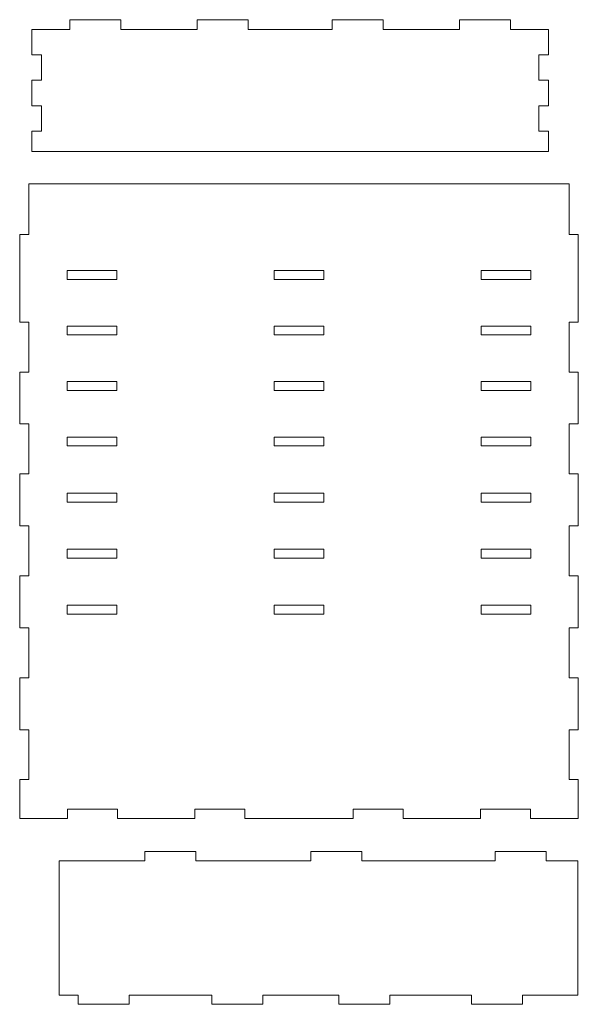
# Model space of a CAD drawing. Header units: millimetres. Extents: x -405 to 483, y -362 to 281.
# Tile 3 of 9: x -196 to 6, y -75 to 281. Entities that reach past the tile are written whole.
import ezdxf

# ---------------------------------------------------------------- set-up
doc = ezdxf.new("R2010")
doc.units = ezdxf.units.MM
doc.header["$MEASUREMENT"] = 0
doc.layers.add('Layer 1', color=7, linetype='Continuous')

msp = doc.modelspace()

# ---------------------------------------------------------------- linework, layer by layer
at = {"layer": 'Layer 1', "lineweight": 9}
for points, knots in [([(-191.7294, 277.5097), (-191.7294, 277.5097), (-177.925, 277.5097), (-177.925, 277.5097), (-177.925, 277.5097), (-177.925, 281.0068), (-177.925, 281.0068), (-177.925, 281.0068), (-159.5192, 281.0068), (-159.5192, 281.0068), (-159.5192, 281.0068), (-159.5192, 277.5097), (-159.5192, 277.5097), (-159.5192, 277.5097), (-131.9105, 277.5097), (-131.9105, 277.5097), (-131.9105, 277.5097), (-131.9105, 281.0068), (-131.9105, 281.0068), (-131.9105, 281.0068), (-113.5047, 281.0068), (-113.5047, 281.0068), (-113.5047, 281.0068), (-113.5047, 277.5097), (-113.5047, 277.5097), (-113.5047, 277.5097), (-83.1352, 277.5097), (-83.1352, 277.5097), (-83.1352, 277.5097), (-83.1352, 281.0068), (-83.1352, 281.0068), (-83.1352, 281.0068), (-64.7294, 281.0068), (-64.7294, 281.0068), (-64.7294, 281.0068), (-64.7294, 277.5097), (-64.7294, 277.5097), (-64.7294, 277.5097), (-37.1207, 277.5097), (-37.1207, 277.5097), (-37.1207, 277.5097), (-37.1207, 281.0068), (-37.1207, 281.0068), (-37.1207, 281.0068), (-18.7149, 281.0068), (-18.7149, 281.0068), (-18.7149, 281.0068), (-18.7149, 277.5097), (-18.7149, 277.5097), (-18.7149, 277.5097), (-4.9105, 277.5097), (-4.9105, 277.5097), (-4.9105, 277.5097), (-4.9105, 268.3068), (-4.9105, 268.3068), (-4.9105, 268.3068), (-8.4076, 268.3068), (-8.4076, 268.3068), (-8.4076, 268.3068), (-8.4076, 259.1039), (-8.4076, 259.1039), (-8.4076, 259.1039), (-4.9105, 259.1039), (-4.9105, 259.1039), (-4.9105, 259.1039), (-4.9105, 249.901), (-4.9105, 249.901), (-4.9105, 249.901), (-8.4076, 249.901), (-8.4076, 249.901), (-8.4076, 249.901), (-8.4076, 240.6981), (-8.4076, 240.6981), (-8.4076, 240.6981), (-4.9105, 240.6981), (-4.9105, 240.6981), (-4.9105, 240.6981), (-4.9105, 233.3358), (-4.9105, 233.3358), (-4.9105, 233.3358), (-191.7294, 233.3358), (-191.7294, 233.3358), (-191.7294, 233.3358), (-191.7294, 240.6981), (-191.7294, 240.6981), (-191.7294, 240.6981), (-188.2323, 240.6981), (-188.2323, 240.6981), (-188.2323, 240.6981), (-188.2323, 249.901), (-188.2323, 249.901), (-188.2323, 249.901), (-191.7294, 249.901), (-191.7294, 249.901), (-191.7294, 249.901), (-191.7294, 259.1039), (-191.7294, 259.1039), (-191.7294, 259.1039), (-188.2323, 259.1039), (-188.2323, 259.1039), (-188.2323, 259.1039), (-188.2323, 268.3068), (-188.2323, 268.3068), (-188.2323, 268.3068), (-191.7294, 268.3068), (-191.7294, 268.3068), (-191.7294, 268.3068), (-191.7294, 277.5097), (-191.7294, 277.5097)], [0, 0, 0, 0, 0.02777778, 0.02777778, 0.02777778, 0.05555556, 0.05555556, 0.05555556, 0.08333333, 0.08333333, 0.08333333, 0.11111111, 0.11111111, 0.11111111, 0.13888889, 0.13888889, 0.13888889, 0.16666667, 0.16666667, 0.16666667, 0.19444444, 0.19444444, 0.19444444, 0.22222222, 0.22222222, 0.22222222, 0.25, 0.25, 0.25, 0.27777778, 0.27777778, 0.27777778, 0.30555556, 0.30555556, 0.30555556, 0.33333333, 0.33333333, 0.33333333, 0.36111111, 0.36111111, 0.36111111, 0.38888889, 0.38888889, 0.38888889, 0.41666667, 0.41666667, 0.41666667, 0.44444444, 0.44444444, 0.44444444, 0.47222222, 0.47222222, 0.47222222, 0.5, 0.5, 0.5, 0.52777778, 0.52777778, 0.52777778, 0.55555556, 0.55555556, 0.55555556, 0.58333333, 0.58333333, 0.58333333, 0.61111111, 0.61111111, 0.61111111, 0.63888889, 0.63888889, 0.63888889, 0.66666667, 0.66666667, 0.66666667, 0.69444444, 0.69444444, 0.69444444, 0.72222222, 0.72222222, 0.72222222, 0.75, 0.75, 0.75, 0.77777778, 0.77777778, 0.77777778, 0.80555556, 0.80555556, 0.80555556, 0.83333333, 0.83333333, 0.83333333, 0.86111111, 0.86111111, 0.86111111, 0.88888889, 0.88888889, 0.88888889, 0.91666667, 0.91666667, 0.91666667, 0.94444444, 0.94444444, 0.94444444, 0.97222222, 0.97222222, 0.97222222, 1, 1, 1, 1]), ([(-192.7745, 221.6534), (-192.7745, 221.6534), (2.4945, 221.6534), (2.4945, 221.6534), (2.4945, 221.6534), (2.4945, 203.4318), (2.4945, 203.4318), (2.4945, 203.4318), (5.8075, 203.4318), (5.8075, 203.4318), (5.8075, 203.4318), (5.8075, 171.76), (5.8075, 171.76), (5.8075, 171.76), (2.4945, 171.76), (2.4945, 171.76), (2.4945, 171.76), (2.4945, 153.7225), (2.4945, 153.7225), (2.4945, 153.7225), (5.8075, 153.7225), (5.8075, 153.7225), (5.8075, 153.7225), (5.8075, 134.9486), (5.8075, 134.9486), (5.8075, 134.9486), (2.4945, 134.9486), (2.4945, 134.9486), (2.4945, 134.9486), (2.4945, 116.9109), (2.4945, 116.9109), (2.4945, 116.9109), (5.8075, 116.9109), (5.8075, 116.9109), (5.8075, 116.9109), (5.8075, 98.137), (5.8075, 98.137), (5.8075, 98.137), (2.4945, 98.137), (2.4945, 98.137), (2.4945, 98.137), (2.4945, 80.0993), (2.4945, 80.0993), (2.4945, 80.0993), (5.8075, 80.0993), (5.8075, 80.0993), (5.8075, 80.0993), (5.8075, 61.3254), (5.8075, 61.3254), (5.8075, 61.3254), (2.4945, 61.3254), (2.4945, 61.3254), (2.4945, 61.3254), (2.4945, 43.2877), (2.4945, 43.2877), (2.4945, 43.2877), (5.8075, 43.2877), (5.8075, 43.2877), (5.8075, 43.2877), (5.8075, 24.5138), (5.8075, 24.5138), (5.8075, 24.5138), (2.4945, 24.5138), (2.4945, 24.5138), (2.4945, 24.5138), (2.4945, 6.4762), (2.4945, 6.4762), (2.4945, 6.4762), (5.8075, 6.4762), (5.8075, 6.4762), (5.8075, 6.4762), (5.8075, -7.5123), (5.8075, -7.5123), (5.8075, -7.5123), (2.4945, -7.5123), (2.4945, -7.5123), (2.4945, -7.5123), (-11.5169, -7.5123), (-11.5169, -7.5123), (-11.5169, -7.5123), (-11.5169, -4.1992), (-11.5169, -4.1992), (-11.5169, -4.1992), (-29.5086, -4.1992), (-29.5086, -4.1992), (-29.5086, -4.1992), (-29.5086, -7.5123), (-29.5086, -7.5123), (-29.5086, -7.5123), (-57.5314, -7.5123), (-57.5314, -7.5123), (-57.5314, -7.5123), (-57.5314, -4.1992), (-57.5314, -4.1992), (-57.5314, -4.1992), (-75.5231, -4.1992), (-75.5231, -4.1992), (-75.5231, -4.1992), (-75.5231, -7.5123), (-75.5231, -7.5123), (-75.5231, -7.5123), (-114.7569, -7.5123), (-114.7569, -7.5123), (-114.7569, -7.5123), (-114.7569, -4.1992), (-114.7569, -4.1992), (-114.7569, -4.1992), (-132.7486, -4.1992), (-132.7486, -4.1992), (-132.7486, -4.1992), (-132.7486, -7.5123), (-132.7486, -7.5123), (-132.7486, -7.5123), (-160.7714, -7.5123), (-160.7714, -7.5123), (-160.7714, -7.5123), (-160.7714, -4.1992), (-160.7714, -4.1992), (-160.7714, -4.1992), (-178.763, -4.1992), (-178.763, -4.1992), (-178.763, -4.1992), (-178.763, -7.5123), (-178.763, -7.5123), (-178.763, -7.5123), (-192.7745, -7.5123), (-192.7745, -7.5123), (-192.7745, -7.5123), (-196.0875, -7.5123), (-196.0875, -7.5123), (-196.0875, -7.5123), (-196.0875, 6.4762), (-196.0875, 6.4762), (-196.0875, 6.4762), (-192.7745, 6.4762), (-192.7745, 6.4762), (-192.7745, 6.4762), (-192.7745, 24.5138), (-192.7745, 24.5138), (-192.7745, 24.5138), (-196.0875, 24.5138), (-196.0875, 24.5138), (-196.0875, 24.5138), (-196.0875, 43.2877), (-196.0875, 43.2877), (-196.0875, 43.2877), (-192.7745, 43.2877), (-192.7745, 43.2877), (-192.7745, 43.2877), (-192.7745, 61.3254), (-192.7745, 61.3254), (-192.7745, 61.3254), (-196.0875, 61.3254), (-196.0875, 61.3254), (-196.0875, 61.3254), (-196.0875, 80.0993), (-196.0875, 80.0993), (-196.0875, 80.0993), (-192.7745, 80.0993), (-192.7745, 80.0993), (-192.7745, 80.0993), (-192.7745, 98.137), (-192.7745, 98.137), (-192.7745, 98.137), (-196.0875, 98.137), (-196.0875, 98.137), (-196.0875, 98.137), (-196.0875, 116.9109), (-196.0875, 116.9109), (-196.0875, 116.9109), (-192.7745, 116.9109), (-192.7745, 116.9109), (-192.7745, 116.9109), (-192.7745, 134.9486), (-192.7745, 134.9486), (-192.7745, 134.9486), (-196.0875, 134.9486), (-196.0875, 134.9486), (-196.0875, 134.9486), (-196.0875, 153.7225), (-196.0875, 153.7225), (-196.0875, 153.7225), (-192.7745, 153.7225), (-192.7745, 153.7225), (-192.7745, 153.7225), (-192.7745, 171.76), (-192.7745, 171.76), (-192.7745, 171.76), (-196.0875, 171.76), (-196.0875, 171.76), (-196.0875, 171.76), (-196.0875, 203.4318), (-196.0875, 203.4318), (-196.0875, 203.4318), (-192.7745, 203.4318), (-192.7745, 203.4318), (-192.7745, 203.4318), (-192.7745, 221.6534), (-192.7745, 221.6534)], [0, 0, 0, 0, 0.01515152, 0.01515152, 0.01515152, 0.03030303, 0.03030303, 0.03030303, 0.04545455, 0.04545455, 0.04545455, 0.06060606, 0.06060606, 0.06060606, 0.07575758, 0.07575758, 0.07575758, 0.09090909, 0.09090909, 0.09090909, 0.10606061, 0.10606061, 0.10606061, 0.12121212, 0.12121212, 0.12121212, 0.13636364, 0.13636364, 0.13636364, 0.15151515, 0.15151515, 0.15151515, 0.16666667, 0.16666667, 0.16666667, 0.18181818, 0.18181818, 0.18181818, 0.1969697, 0.1969697, 0.1969697, 0.21212121, 0.21212121, 0.21212121, 0.22727273, 0.22727273, 0.22727273, 0.24242424, 0.24242424, 0.24242424, 0.25757576, 0.25757576, 0.25757576, 0.27272727, 0.27272727, 0.27272727, 0.28787879, 0.28787879, 0.28787879, 0.3030303, 0.3030303, 0.3030303, 0.31818182, 0.31818182, 0.31818182, 0.33333333, 0.33333333, 0.33333333, 0.34848485, 0.34848485, 0.34848485, 0.36363636, 0.36363636, 0.36363636, 0.37878788, 0.37878788, 0.37878788, 0.39393939, 0.39393939, 0.39393939, 0.40909091, 0.40909091, 0.40909091, 0.42424242, 0.42424242, 0.42424242, 0.43939394, 0.43939394, 0.43939394, 0.45454545, 0.45454545, 0.45454545, 0.46969697, 0.46969697, 0.46969697, 0.48484848, 0.48484848, 0.48484848, 0.5, 0.5, 0.5, 0.51515152, 0.51515152, 0.51515152, 0.53030303, 0.53030303, 0.53030303, 0.54545455, 0.54545455, 0.54545455, 0.56060606, 0.56060606, 0.56060606, 0.57575758, 0.57575758, 0.57575758, 0.59090909, 0.59090909, 0.59090909, 0.60606061, 0.60606061, 0.60606061, 0.62121212, 0.62121212, 0.62121212, 0.63636364, 0.63636364, 0.63636364, 0.65151515, 0.65151515, 0.65151515, 0.66666667, 0.66666667, 0.66666667, 0.68181818, 0.68181818, 0.68181818, 0.6969697, 0.6969697, 0.6969697, 0.71212121, 0.71212121, 0.71212121, 0.72727273, 0.72727273, 0.72727273, 0.74242424, 0.74242424, 0.74242424, 0.75757576, 0.75757576, 0.75757576, 0.77272727, 0.77272727, 0.77272727, 0.78787879, 0.78787879, 0.78787879, 0.8030303, 0.8030303, 0.8030303, 0.81818182, 0.81818182, 0.81818182, 0.83333333, 0.83333333, 0.83333333, 0.84848485, 0.84848485, 0.84848485, 0.86363636, 0.86363636, 0.86363636, 0.87878788, 0.87878788, 0.87878788, 0.89393939, 0.89393939, 0.89393939, 0.90909091, 0.90909091, 0.90909091, 0.92424242, 0.92424242, 0.92424242, 0.93939394, 0.93939394, 0.93939394, 0.95454545, 0.95454545, 0.95454545, 0.96969697, 0.96969697, 0.96969697, 0.98484848, 0.98484848, 0.98484848, 1, 1, 1, 1]), ([(-178.9701, 187.1981), (-178.9701, 187.1981), (-178.9701, 190.3731), (-178.9701, 190.3731), (-178.9701, 190.3731), (-160.9784, 190.3731), (-160.9784, 190.3731), (-160.9784, 190.3731), (-160.9784, 187.1981), (-160.9784, 187.1981), (-160.9784, 187.1981), (-178.9701, 187.1981), (-178.9701, 187.1981)], [0, 0, 0, 0, 0.25, 0.25, 0.25, 0.5, 0.5, 0.5, 0.75, 0.75, 0.75, 1, 1, 1, 1]), ([(-104.1358, 187.1981), (-104.1358, 187.1981), (-104.1358, 190.3731), (-104.1358, 190.3731), (-104.1358, 190.3731), (-86.1442, 190.3731), (-86.1442, 190.3731), (-86.1442, 190.3731), (-86.1442, 187.1981), (-86.1442, 187.1981), (-86.1442, 187.1981), (-104.1358, 187.1981), (-104.1358, 187.1981)], [0, 0, 0, 0, 0.25, 0.25, 0.25, 0.5, 0.5, 0.5, 0.75, 0.75, 0.75, 1, 1, 1, 1]), ([(-29.3015, 187.1981), (-29.3015, 187.1981), (-29.3015, 190.3731), (-29.3015, 190.3731), (-29.3015, 190.3731), (-11.3099, 190.3731), (-11.3099, 190.3731), (-11.3099, 190.3731), (-11.3099, 187.1981), (-11.3099, 187.1981), (-11.3099, 187.1981), (-29.3015, 187.1981), (-29.3015, 187.1981)], [0, 0, 0, 0, 0.25, 0.25, 0.25, 0.5, 0.5, 0.5, 0.75, 0.75, 0.75, 1, 1, 1, 1]), ([(-178.9701, 167.1358), (-178.9701, 167.1358), (-178.9701, 170.3108), (-178.9701, 170.3108), (-178.9701, 170.3108), (-160.9784, 170.3108), (-160.9784, 170.3108), (-160.9784, 170.3108), (-160.9784, 167.1358), (-160.9784, 167.1358), (-160.9784, 167.1358), (-178.9701, 167.1358), (-178.9701, 167.1358)], [0, 0, 0, 0, 0.25, 0.25, 0.25, 0.5, 0.5, 0.5, 0.75, 0.75, 0.75, 1, 1, 1, 1]), ([(-104.1358, 167.1358), (-104.1358, 167.1358), (-104.1358, 170.3108), (-104.1358, 170.3108), (-104.1358, 170.3108), (-86.1442, 170.3108), (-86.1442, 170.3108), (-86.1442, 170.3108), (-86.1442, 167.1358), (-86.1442, 167.1358), (-86.1442, 167.1358), (-104.1358, 167.1358), (-104.1358, 167.1358)], [0, 0, 0, 0, 0.25, 0.25, 0.25, 0.5, 0.5, 0.5, 0.75, 0.75, 0.75, 1, 1, 1, 1]), ([(-29.3015, 167.1358), (-29.3015, 167.1358), (-29.3015, 170.3108), (-29.3015, 170.3108), (-29.3015, 170.3108), (-11.3099, 170.3108), (-11.3099, 170.3108), (-11.3099, 170.3108), (-11.3099, 167.1358), (-11.3099, 167.1358), (-11.3099, 167.1358), (-29.3015, 167.1358), (-29.3015, 167.1358)], [0, 0, 0, 0, 0.25, 0.25, 0.25, 0.5, 0.5, 0.5, 0.75, 0.75, 0.75, 1, 1, 1, 1]), ([(-178.9701, 147.0734), (-178.9701, 147.0734), (-178.9701, 150.2484), (-178.9701, 150.2484), (-178.9701, 150.2484), (-160.9784, 150.2484), (-160.9784, 150.2484), (-160.9784, 150.2484), (-160.9784, 147.0734), (-160.9784, 147.0734), (-160.9784, 147.0734), (-178.9701, 147.0734), (-178.9701, 147.0734)], [0, 0, 0, 0, 0.25, 0.25, 0.25, 0.5, 0.5, 0.5, 0.75, 0.75, 0.75, 1, 1, 1, 1]), ([(-104.1358, 147.0734), (-104.1358, 147.0734), (-104.1358, 150.2484), (-104.1358, 150.2484), (-104.1358, 150.2484), (-86.1442, 150.2484), (-86.1442, 150.2484), (-86.1442, 150.2484), (-86.1442, 147.0734), (-86.1442, 147.0734), (-86.1442, 147.0734), (-104.1358, 147.0734), (-104.1358, 147.0734)], [0, 0, 0, 0, 0.25, 0.25, 0.25, 0.5, 0.5, 0.5, 0.75, 0.75, 0.75, 1, 1, 1, 1]), ([(-29.3015, 147.0734), (-29.3015, 147.0734), (-29.3015, 150.2484), (-29.3015, 150.2484), (-29.3015, 150.2484), (-11.3099, 150.2484), (-11.3099, 150.2484), (-11.3099, 150.2484), (-11.3099, 147.0734), (-11.3099, 147.0734), (-11.3099, 147.0734), (-29.3015, 147.0734), (-29.3015, 147.0734)], [0, 0, 0, 0, 0.25, 0.25, 0.25, 0.5, 0.5, 0.5, 0.75, 0.75, 0.75, 1, 1, 1, 1]), ([(-178.9701, 127.0111), (-178.9701, 127.0111), (-178.9701, 130.1861), (-178.9701, 130.1861), (-178.9701, 130.1861), (-160.9784, 130.1861), (-160.9784, 130.1861), (-160.9784, 130.1861), (-160.9784, 127.0111), (-160.9784, 127.0111), (-160.9784, 127.0111), (-178.9701, 127.0111), (-178.9701, 127.0111)], [0, 0, 0, 0, 0.25, 0.25, 0.25, 0.5, 0.5, 0.5, 0.75, 0.75, 0.75, 1, 1, 1, 1]), ([(-104.1358, 127.0111), (-104.1358, 127.0111), (-104.1358, 130.1861), (-104.1358, 130.1861), (-104.1358, 130.1861), (-86.1442, 130.1861), (-86.1442, 130.1861), (-86.1442, 130.1861), (-86.1442, 127.0111), (-86.1442, 127.0111), (-86.1442, 127.0111), (-104.1358, 127.0111), (-104.1358, 127.0111)], [0, 0, 0, 0, 0.25, 0.25, 0.25, 0.5, 0.5, 0.5, 0.75, 0.75, 0.75, 1, 1, 1, 1]), ([(-29.3015, 127.0111), (-29.3015, 127.0111), (-29.3015, 130.1861), (-29.3015, 130.1861), (-29.3015, 130.1861), (-11.3099, 130.1861), (-11.3099, 130.1861), (-11.3099, 130.1861), (-11.3099, 127.0111), (-11.3099, 127.0111), (-11.3099, 127.0111), (-29.3015, 127.0111), (-29.3015, 127.0111)], [0, 0, 0, 0, 0.25, 0.25, 0.25, 0.5, 0.5, 0.5, 0.75, 0.75, 0.75, 1, 1, 1, 1]), ([(-178.9701, 106.7647), (-178.9701, 106.7647), (-178.9701, 109.9397), (-178.9701, 109.9397), (-178.9701, 109.9397), (-160.9784, 109.9397), (-160.9784, 109.9397), (-160.9784, 109.9397), (-160.9784, 106.7647), (-160.9784, 106.7647), (-160.9784, 106.7647), (-178.9701, 106.7647), (-178.9701, 106.7647)], [0, 0, 0, 0, 0.25, 0.25, 0.25, 0.5, 0.5, 0.5, 0.75, 0.75, 0.75, 1, 1, 1, 1]), ([(-104.1358, 106.7647), (-104.1358, 106.7647), (-104.1358, 109.9397), (-104.1358, 109.9397), (-104.1358, 109.9397), (-86.1442, 109.9397), (-86.1442, 109.9397), (-86.1442, 109.9397), (-86.1442, 106.7647), (-86.1442, 106.7647), (-86.1442, 106.7647), (-104.1358, 106.7647), (-104.1358, 106.7647)], [0, 0, 0, 0, 0.25, 0.25, 0.25, 0.5, 0.5, 0.5, 0.75, 0.75, 0.75, 1, 1, 1, 1]), ([(-29.3015, 106.7647), (-29.3015, 106.7647), (-29.3015, 109.9397), (-29.3015, 109.9397), (-29.3015, 109.9397), (-11.3099, 109.9397), (-11.3099, 109.9397), (-11.3099, 109.9397), (-11.3099, 106.7647), (-11.3099, 106.7647), (-11.3099, 106.7647), (-29.3015, 106.7647), (-29.3015, 106.7647)], [0, 0, 0, 0, 0.25, 0.25, 0.25, 0.5, 0.5, 0.5, 0.75, 0.75, 0.75, 1, 1, 1, 1]), ([(-178.9701, 86.5184), (-178.9701, 86.5184), (-178.9701, 89.6934), (-178.9701, 89.6934), (-178.9701, 89.6934), (-160.9784, 89.6934), (-160.9784, 89.6934), (-160.9784, 89.6934), (-160.9784, 86.5184), (-160.9784, 86.5184), (-160.9784, 86.5184), (-178.9701, 86.5184), (-178.9701, 86.5184)], [0, 0, 0, 0, 0.25, 0.25, 0.25, 0.5, 0.5, 0.5, 0.75, 0.75, 0.75, 1, 1, 1, 1]), ([(-104.1358, 86.5184), (-104.1358, 86.5184), (-104.1358, 89.6934), (-104.1358, 89.6934), (-104.1358, 89.6934), (-86.1442, 89.6934), (-86.1442, 89.6934), (-86.1442, 89.6934), (-86.1442, 86.5184), (-86.1442, 86.5184), (-86.1442, 86.5184), (-104.1358, 86.5184), (-104.1358, 86.5184)], [0, 0, 0, 0, 0.25, 0.25, 0.25, 0.5, 0.5, 0.5, 0.75, 0.75, 0.75, 1, 1, 1, 1]), ([(-29.3015, 89.6934), (-29.3015, 89.6934), (-11.3099, 89.6934), (-11.3099, 89.6934), (-11.3099, 89.6934), (-11.3099, 86.5184), (-11.3099, 86.5184), (-11.3099, 86.5184), (-29.3015, 86.5184), (-29.3015, 86.5184), (-29.3015, 86.5184), (-29.3015, 89.6934), (-29.3015, 89.6934)], [0, 0, 0, 0, 0.25, 0.25, 0.25, 0.5, 0.5, 0.5, 0.75, 0.75, 0.75, 1, 1, 1, 1]), ([(-178.9701, 66.272), (-178.9701, 66.272), (-178.9701, 69.447), (-178.9701, 69.447), (-178.9701, 69.447), (-160.9784, 69.447), (-160.9784, 69.447), (-160.9784, 69.447), (-160.9784, 66.272), (-160.9784, 66.272), (-160.9784, 66.272), (-178.9701, 66.272), (-178.9701, 66.272)], [0, 0, 0, 0, 0.25, 0.25, 0.25, 0.5, 0.5, 0.5, 0.75, 0.75, 0.75, 1, 1, 1, 1]), ([(-104.1358, 66.272), (-104.1358, 66.272), (-104.1358, 69.447), (-104.1358, 69.447), (-104.1358, 69.447), (-86.1442, 69.447), (-86.1442, 69.447), (-86.1442, 69.447), (-86.1442, 66.272), (-86.1442, 66.272), (-86.1442, 66.272), (-104.1358, 66.272), (-104.1358, 66.272)], [0, 0, 0, 0, 0.25, 0.25, 0.25, 0.5, 0.5, 0.5, 0.75, 0.75, 0.75, 1, 1, 1, 1]), ([(-29.3015, 66.272), (-29.3015, 66.272), (-29.3015, 69.447), (-29.3015, 69.447), (-29.3015, 69.447), (-11.3099, 69.447), (-11.3099, 69.447), (-11.3099, 69.447), (-11.3099, 66.272), (-11.3099, 66.272), (-11.3099, 66.272), (-29.3015, 66.272), (-29.3015, 66.272)], [0, 0, 0, 0, 0.25, 0.25, 0.25, 0.5, 0.5, 0.5, 0.75, 0.75, 0.75, 1, 1, 1, 1]), ([(-181.8697, -22.862), (-181.8697, -22.862), (-150.8705, -22.862), (-150.8705, -22.862), (-150.8705, -22.862), (-150.8705, -19.5489), (-150.8705, -19.5489), (-150.8705, -19.5489), (-132.4647, -19.5489), (-132.4647, -19.5489), (-132.4647, -19.5489), (-132.4647, -22.862), (-132.4647, -22.862), (-132.4647, -22.862), (-90.8739, -22.862), (-90.8739, -22.862), (-90.8739, -22.862), (-90.8739, -19.5489), (-90.8739, -19.5489), (-90.8739, -19.5489), (-72.4681, -19.5489), (-72.4681, -19.5489), (-72.4681, -19.5489), (-72.4681, -22.862), (-72.4681, -22.862), (-72.4681, -22.862), (-24.2544, -22.862), (-24.2544, -22.862), (-24.2544, -22.862), (-24.2544, -19.5489), (-24.2544, -19.5489), (-24.2544, -19.5489), (-5.8486, -19.5489), (-5.8486, -19.5489), (-5.8486, -19.5489), (-5.8486, -22.862), (-5.8486, -22.862), (-5.8486, -22.862), (5.6854, -22.862), (5.6854, -22.862), (5.6854, -22.862), (5.6854, -71.3842), (5.6854, -71.3842), (5.6854, -71.3842), (-14.3597, -71.3842), (-14.3597, -71.3842), (-14.3597, -71.3842), (-14.3597, -74.6973), (-14.3597, -74.6973), (-14.3597, -74.6973), (-32.7655, -74.6973), (-32.7655, -74.6973), (-32.7655, -74.6973), (-32.7655, -71.3842), (-32.7655, -71.3842), (-32.7655, -71.3842), (-62.2792, -71.3842), (-62.2792, -71.3842), (-62.2792, -71.3842), (-62.2792, -74.6973), (-62.2792, -74.6973), (-62.2792, -74.6973), (-80.685, -74.6973), (-80.685, -74.6973), (-80.685, -74.6973), (-80.685, -71.3842), (-80.685, -71.3842), (-80.685, -71.3842), (-108.2507, -71.3842), (-108.2507, -71.3842), (-108.2507, -71.3842), (-108.2507, -74.6973), (-108.2507, -74.6973), (-108.2507, -74.6973), (-126.6565, -74.6973), (-126.6565, -74.6973), (-126.6565, -74.6973), (-126.6565, -71.3842), (-126.6565, -71.3842), (-126.6565, -71.3842), (-156.5599, -71.3842), (-156.5599, -71.3842), (-156.5599, -71.3842), (-156.5599, -74.6973), (-156.5599, -74.6973), (-156.5599, -74.6973), (-174.9657, -74.6973), (-174.9657, -74.6973), (-174.9657, -74.6973), (-174.9657, -71.3842), (-174.9657, -71.3842), (-174.9657, -71.3842), (-181.8697, -71.3842), (-181.8697, -71.3842), (-181.8697, -71.3842), (-181.8697, -22.862), (-181.8697, -22.862)], [0, 0, 0, 0, 0.03125, 0.03125, 0.03125, 0.0625, 0.0625, 0.0625, 0.09375, 0.09375, 0.09375, 0.125, 0.125, 0.125, 0.15625, 0.15625, 0.15625, 0.1875, 0.1875, 0.1875, 0.21875, 0.21875, 0.21875, 0.25, 0.25, 0.25, 0.28125, 0.28125, 0.28125, 0.3125, 0.3125, 0.3125, 0.34375, 0.34375, 0.34375, 0.375, 0.375, 0.375, 0.40625, 0.40625, 0.40625, 0.4375, 0.4375, 0.4375, 0.46875, 0.46875, 0.46875, 0.5, 0.5, 0.5, 0.53125, 0.53125, 0.53125, 0.5625, 0.5625, 0.5625, 0.59375, 0.59375, 0.59375, 0.625, 0.625, 0.625, 0.65625, 0.65625, 0.65625, 0.6875, 0.6875, 0.6875, 0.71875, 0.71875, 0.71875, 0.75, 0.75, 0.75, 0.78125, 0.78125, 0.78125, 0.8125, 0.8125, 0.8125, 0.84375, 0.84375, 0.84375, 0.875, 0.875, 0.875, 0.90625, 0.90625, 0.90625, 0.9375, 0.9375, 0.9375, 0.96875, 0.96875, 0.96875, 1, 1, 1, 1])]:
    msp.add_open_spline(points, degree=3, knots=knots, dxfattribs=at)

doc.saveas('drawing.dxf')
